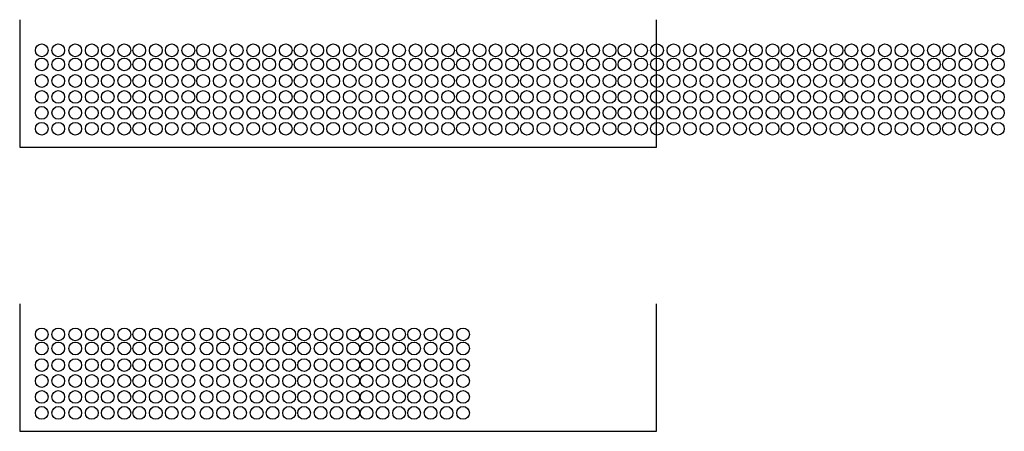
# Model space of a CAD drawing. Header units: millimetres. Extents: x 94562 to 148959, y -25377 to 3008.
# Tile 116 of 187: x 108951 to 109414, y -13602 to -13408. Entities that reach past the tile are written whole.
import ezdxf

# ---------------------------------------------------------------- set-up
doc = ezdxf.new("R2010")
doc.units = ezdxf.units.MM
doc.layers.add('tt_pomoc', color=42, linetype='Continuous')

msp = doc.modelspace()

# ---------------------------------------------------------------- linework, layer by layer
at = {"layer": 'tt_pomoc'}
for points in [[(108950.67, -13408.11), (108950.67, -13468.11), (109250.67, -13468.11), (109250.67, -13408.11)], [(108950.67, -13541.8), (108950.67, -13601.8), (109250.67, -13601.8), (109250.67, -13541.8)]]:
    msp.add_lwpolyline(points, dxfattribs=at)
for centre in [(108961.05, -13422.53), (108968.85, -13422.53), (108976.84, -13422.53), (108984.64, -13422.53), (108992.16, -13422.53), (108999.95, -13422.53), (109006.99, -13422.53), (109014.79, -13422.53), (109022.3, -13422.53), (109030.1, -13422.53), (109037.1, -13422.53), (109044.89, -13422.53), (109052.89, -13422.53), (109060.68, -13422.53), (109068.2, -13422.53), (109076, -13422.53), (109083.04, -13422.53), (109090.83, -13422.53), (109098.35, -13422.53), (109106.14, -13422.53), (109113.57, -13422.53), (109121.37, -13422.53), (109129.37, -13422.53), (109137.16, -13422.53), (109144.68, -13422.53), (109152.47, -13422.53), (109159.51, -13422.53), (109167.31, -13422.53), (109174.83, -13422.53), (109182.62, -13422.53), (109189.62, -13422.53), (109197.41, -13422.53), (109205.41, -13422.53), (109213.2, -13422.53), (109220.72, -13422.53), (109228.52, -13422.53), (109235.56, -13422.53), (109243.35, -13422.53), (109250.87, -13422.53), (109258.66, -13422.53), (109266.4, -13422.53), (109274.19, -13422.53), (109282.19, -13422.53), (109289.98, -13422.53), (109297.5, -13422.53), (109305.3, -13422.53), (109312.34, -13422.53), (109320.13, -13422.53), (109327.65, -13422.53), (109335.44, -13422.53), (109342.44, -13422.53), (109350.24, -13422.53), (109358.23, -13422.53), (109366.03, -13422.53), (109373.55, -13422.53), (109381.34, -13422.53), (109388.38, -13422.53), (109396.17, -13422.53), (109403.69, -13422.53), (109411.49, -13422.53), (108961.05, -13429.13), (108968.85, -13429.13), (108976.84, -13429.13), (108984.64, -13429.13), (108992.16, -13429.13), (108999.95, -13429.13), (109006.99, -13429.13), (109014.79, -13429.13), (109022.3, -13429.13), (109030.1, -13429.13), (109037.1, -13429.13), (109044.89, -13429.13), (109052.89, -13429.13), (109060.68, -13429.13), (109068.2, -13429.13), (109076, -13429.13), (109083.04, -13429.13), (109090.83, -13429.13), (109098.35, -13429.13), (109106.14, -13429.13), (109113.57, -13429.13), (109121.37, -13429.13), (109129.37, -13429.13), (109137.16, -13429.13), (109144.68, -13429.13), (109152.47, -13429.13), (109159.51, -13429.13), (109167.31, -13429.13), (109174.83, -13429.13), (109182.62, -13429.13), (109189.62, -13429.13), (109197.41, -13429.13), (109205.41, -13429.13), (109213.2, -13429.13), (109220.72, -13429.13), (109228.52, -13429.13), (109235.56, -13429.13), (109243.35, -13429.13), (109250.87, -13429.13), (109258.66, -13429.13), (109266.4, -13429.13), (109274.19, -13429.13), (109282.19, -13429.13), (109289.98, -13429.13), (109297.5, -13429.13), (109305.3, -13429.13), (109312.34, -13429.13), (109320.13, -13429.13), (109327.65, -13429.13), (109335.44, -13429.13), (109342.44, -13429.13), (109350.24, -13429.13), (109358.23, -13429.13), (109366.03, -13429.13), (109373.55, -13429.13), (109381.34, -13429.13), (109388.38, -13429.13), (109396.17, -13429.13), (109403.69, -13429.13), (109411.49, -13429.13), (108961.05, -13436.94), (108968.85, -13436.94), (108976.84, -13436.94), (108984.64, -13436.94), (108992.16, -13436.94), (108999.95, -13436.94), (109006.99, -13436.94), (109014.79, -13436.94), (109022.3, -13436.94), (109030.1, -13436.94), (109037.1, -13436.94), (109044.89, -13436.94), (109052.89, -13436.94), (109060.68, -13436.94), (109068.2, -13436.94), (109076, -13436.94), (109083.04, -13436.94), (109090.83, -13436.94), (109098.35, -13436.94), (109106.14, -13436.94), (109113.57, -13436.94), (109121.37, -13436.94), (109129.37, -13436.94), (109137.16, -13436.94), (109144.68, -13436.94), (109152.47, -13436.94), (109159.51, -13436.94), (109167.31, -13436.94), (109174.83, -13436.94), (109182.62, -13436.94), (109189.62, -13436.94), (109197.41, -13436.94), (109205.41, -13436.94), (109213.2, -13436.94), (109220.72, -13436.94), (109228.52, -13436.94), (109235.56, -13436.94), (109243.35, -13436.94), (109250.87, -13436.94), (109258.66, -13436.94), (109266.4, -13436.94), (109274.19, -13436.94), (109282.19, -13436.94), (109289.98, -13436.94), (109297.5, -13436.94), (109305.3, -13436.94), (109312.34, -13436.94), (109320.13, -13436.94), (109327.65, -13436.94), (109335.44, -13436.94), (109342.44, -13436.94), (109350.24, -13436.94), (109358.23, -13436.94), (109366.03, -13436.94), (109373.55, -13436.94), (109381.34, -13436.94), (109388.38, -13436.94), (109396.17, -13436.94), (109403.69, -13436.94), (109411.49, -13436.94), (108961.05, -13444.44), (108968.85, -13444.44), (108976.84, -13444.44), (108984.64, -13444.44), (108992.16, -13444.44), (108999.95, -13444.44), (109006.99, -13444.44), (109014.79, -13444.44), (109022.3, -13444.44), (109030.1, -13444.44), (109037.1, -13444.44), (109044.89, -13444.44), (109052.89, -13444.44), (109060.68, -13444.44), (109068.2, -13444.44), (109076, -13444.44), (109083.04, -13444.44), (109090.83, -13444.44), (109098.35, -13444.44), (109106.14, -13444.44), (109113.57, -13444.44), (109121.37, -13444.44), (109129.37, -13444.44), (109137.16, -13444.44), (109144.68, -13444.44), (109152.47, -13444.44), (109159.51, -13444.44), (109167.31, -13444.44), (109174.83, -13444.44), (109182.62, -13444.44), (109189.62, -13444.44), (109197.41, -13444.44), (109205.41, -13444.44), (109213.2, -13444.44), (109220.72, -13444.44), (109228.52, -13444.44), (109235.56, -13444.44), (109243.35, -13444.44), (109250.87, -13444.44), (109258.66, -13444.44), (109266.4, -13444.44), (109274.19, -13444.44), (109282.19, -13444.44), (109289.98, -13444.44), (109297.5, -13444.44), (109305.3, -13444.44), (109312.34, -13444.44), (109320.13, -13444.44), (109327.65, -13444.44), (109335.44, -13444.44), (109342.44, -13444.44), (109350.24, -13444.44), (109358.23, -13444.44), (109366.03, -13444.44), (109373.55, -13444.44), (109381.34, -13444.44), (109388.38, -13444.44), (109396.17, -13444.44), (109403.69, -13444.44), (109411.49, -13444.44), (108961.05, -13451.94), (108968.85, -13451.94), (108976.84, -13451.94), (108984.64, -13451.94), (108992.16, -13451.94), (108999.95, -13451.94), (109006.99, -13451.94), (109014.79, -13451.94), (109022.3, -13451.94), (109030.1, -13451.94), (109037.1, -13451.94), (109044.89, -13451.94), (109052.89, -13451.94), (109060.68, -13451.94), (109068.2, -13451.94), (109076, -13451.94), (109083.04, -13451.94), (109090.83, -13451.94), (109098.35, -13451.94), (109106.14, -13451.94), (109113.57, -13451.94), (109121.37, -13451.94), (109129.37, -13451.94), (109137.16, -13451.94), (109144.68, -13451.94), (109152.47, -13451.94), (109159.51, -13451.94), (109167.31, -13451.94), (109174.83, -13451.94), (109182.62, -13451.94), (109189.62, -13451.94), (109197.41, -13451.94), (109205.41, -13451.94), (109213.2, -13451.94), (109220.72, -13451.94), (109228.52, -13451.94), (109235.56, -13451.94), (109243.35, -13451.94), (109250.87, -13451.94), (109258.66, -13451.94), (109266.4, -13451.94), (109274.19, -13451.94), (109282.19, -13451.94), (109289.98, -13451.94), (109297.5, -13451.94), (109305.3, -13451.94), (109312.34, -13451.94), (109320.13, -13451.94), (109327.65, -13451.94), (109335.44, -13451.94), (109342.44, -13451.94), (109350.24, -13451.94), (109358.23, -13451.94), (109366.03, -13451.94), (109373.55, -13451.94), (109381.34, -13451.94), (109388.38, -13451.94), (109396.17, -13451.94), (109403.69, -13451.94), (109411.49, -13451.94), (108961.05, -13459.44), (108968.85, -13459.44), (108976.84, -13459.44), (108984.64, -13459.44), (108992.16, -13459.44), (108999.95, -13459.44), (109006.99, -13459.44), (109014.79, -13459.44), (109022.3, -13459.44), (109030.1, -13459.44), (109037.1, -13459.44), (109044.89, -13459.44), (109052.89, -13459.44), (109060.68, -13459.44), (109068.2, -13459.44), (109076, -13459.44), (109083.04, -13459.44), (109090.83, -13459.44), (109098.35, -13459.44), (109106.14, -13459.44), (109113.57, -13459.44), (109121.37, -13459.44), (109129.37, -13459.44), (109137.16, -13459.44), (109144.68, -13459.44), (109152.47, -13459.44), (109159.51, -13459.44), (109167.31, -13459.44), (109174.83, -13459.44), (109182.62, -13459.44), (109189.62, -13459.44), (109197.41, -13459.44), (109205.41, -13459.44), (109213.2, -13459.44), (109220.72, -13459.44), (109228.52, -13459.44), (109235.56, -13459.44), (109243.35, -13459.44), (109250.87, -13459.44), (109258.66, -13459.44), (109266.4, -13459.44), (109274.19, -13459.44), (109282.19, -13459.44), (109289.98, -13459.44), (109297.5, -13459.44), (109305.3, -13459.44), (109312.34, -13459.44), (109320.13, -13459.44), (109327.65, -13459.44), (109335.44, -13459.44), (109342.44, -13459.44), (109350.24, -13459.44), (109358.23, -13459.44), (109366.03, -13459.44), (109373.55, -13459.44), (109381.34, -13459.44), (109388.38, -13459.44), (109396.17, -13459.44), (109403.69, -13459.44), (109411.49, -13459.44), (108961.05, -13556.22), (108968.85, -13556.22), (108976.84, -13556.22), (108984.64, -13556.22), (108992.16, -13556.22), (108999.95, -13556.22), (109006.99, -13556.22), (109014.79, -13556.22), (109022.3, -13556.22), (109030.1, -13556.22), (109038.7, -13556.22), (109046.5, -13556.22), (109054.49, -13556.22), (109062.29, -13556.22), (109069.81, -13556.22), (109077.6, -13556.22), (109084.64, -13556.22), (109092.43, -13556.22), (109099.95, -13556.22), (109107.75, -13556.22), (109114.09, -13556.22), (109121.61, -13556.22), (109129.4, -13556.22), (109136.44, -13556.22), (109144.24, -13556.22), (109151.76, -13556.22), (109159.55, -13556.22), (108961.05, -13562.83), (108968.85, -13562.83), (108976.84, -13562.83), (108984.64, -13562.83), (108992.16, -13562.83), (108999.95, -13562.83), (109006.99, -13562.83), (109014.79, -13562.83), (109022.3, -13562.83), (109030.1, -13562.83), (109038.7, -13562.83), (109046.5, -13562.83), (109054.49, -13562.83), (109062.29, -13562.83), (109069.81, -13562.83), (109077.6, -13562.83), (109084.64, -13562.83), (109092.43, -13562.83), (109099.95, -13562.83), (109107.75, -13562.83), (109114.09, -13562.83), (109121.61, -13562.83), (109129.4, -13562.83), (109136.44, -13562.83), (109144.24, -13562.83), (109151.76, -13562.83), (109159.55, -13562.83), (108961.05, -13570.63), (108968.85, -13570.63), (108976.84, -13570.63), (108984.64, -13570.63), (108992.16, -13570.63), (108999.95, -13570.63), (109006.99, -13570.63), (109014.79, -13570.63), (109022.3, -13570.63), (109030.1, -13570.63), (109038.7, -13570.63), (109046.5, -13570.63), (109054.49, -13570.63), (109062.29, -13570.63), (109069.81, -13570.63), (109077.6, -13570.63), (109084.64, -13570.63), (109092.43, -13570.63), (109099.95, -13570.63), (109107.75, -13570.63), (109114.09, -13570.63), (109121.61, -13570.63), (109129.4, -13570.63), (109136.44, -13570.63), (109144.24, -13570.63), (109151.76, -13570.63), (109159.55, -13570.63), (108961.05, -13578.13), (108968.85, -13578.13), (108976.84, -13578.13), (108984.64, -13578.13), (108992.16, -13578.13), (108999.95, -13578.13), (109006.99, -13578.13), (109014.79, -13578.13), (109022.3, -13578.13), (109030.1, -13578.13), (109038.7, -13578.13), (109046.5, -13578.13), (109054.49, -13578.13), (109062.29, -13578.13), (109069.81, -13578.13), (109077.6, -13578.13), (109084.64, -13578.13), (109092.43, -13578.13), (109099.95, -13578.13), (109107.75, -13578.13), (109114.09, -13578.13), (109121.61, -13578.13), (109129.4, -13578.13), (109136.44, -13578.13), (109144.24, -13578.13), (109151.76, -13578.13), (109159.55, -13578.13), (108961.05, -13585.63), (108968.85, -13585.63), (108976.84, -13585.63), (108984.64, -13585.63), (108992.16, -13585.63), (108999.95, -13585.63), (109006.99, -13585.63), (109014.79, -13585.63), (109022.3, -13585.63), (109030.1, -13585.63), (109038.7, -13585.63), (109046.5, -13585.63), (109054.49, -13585.63), (109062.29, -13585.63), (109069.81, -13585.63), (109077.6, -13585.63), (109084.64, -13585.63), (109092.43, -13585.63), (109099.95, -13585.63), (109107.75, -13585.63), (109114.09, -13585.63), (109121.61, -13585.63), (109129.4, -13585.63), (109136.44, -13585.63), (109144.24, -13585.63), (109151.76, -13585.63), (109159.55, -13585.63), (108961.05, -13593.13), (108968.85, -13593.13), (108976.84, -13593.13), (108984.64, -13593.13), (108992.16, -13593.13), (108999.95, -13593.13), (109006.99, -13593.13), (109014.79, -13593.13), (109022.3, -13593.13), (109030.1, -13593.13), (109038.7, -13593.13), (109046.5, -13593.13), (109054.49, -13593.13), (109062.29, -13593.13), (109069.81, -13593.13), (109077.6, -13593.13), (109084.64, -13593.13), (109092.43, -13593.13), (109099.95, -13593.13), (109107.75, -13593.13), (109114.09, -13593.13), (109121.61, -13593.13), (109129.4, -13593.13), (109136.44, -13593.13), (109144.24, -13593.13), (109151.76, -13593.13), (109159.55, -13593.13)]:
    msp.add_circle(centre, 3, dxfattribs=at)

doc.saveas('drawing.dxf')
